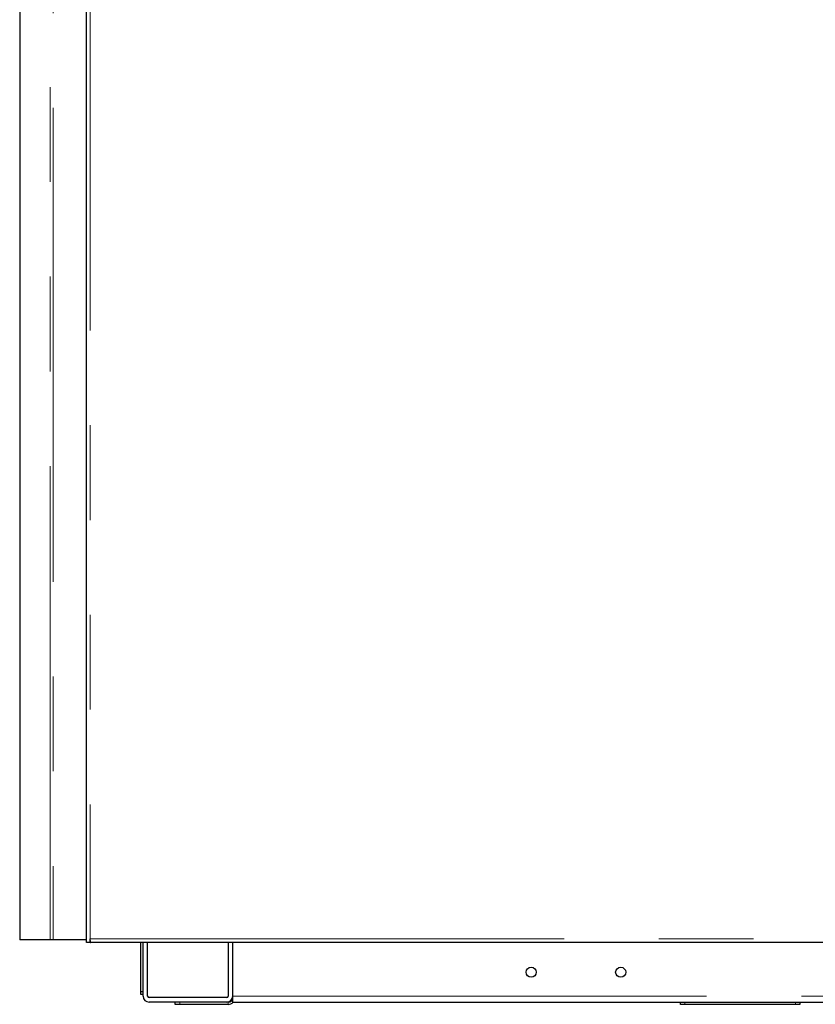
# Model space of a CAD drawing. Header units: millimetres. Extents: x 30 to 245, y 63 to 147.
# Tile 1 of 67: x 30 to 41, y 65 to 78. Entities that reach past the tile are written whole.
import ezdxf

# ---------------------------------------------------------------- set-up
doc = ezdxf.new("R2010")
doc.units = ezdxf.units.MM
doc.linetypes.add('PHANTOM', pattern=[12.7, 6.35, -1.27, 1.27, -1.27, 1.27, -1.27])

msp = doc.modelspace()

# ---------------------------------------------------------------- linework, layer by layer
at = {"color": 7, "linetype": 'Continuous', "lineweight": 25}
for p, q in [((30.795, 65.873), (30.795, 93.091)), ((29.901, 87.506), (29.901, 65.856)), ((30.311, 65.856), (29.901, 65.856)), ((30.35, 65.856), (30.311, 65.856)), ((30.795, 65.856), (30.35, 65.856)), ((30.795, 65.823), (30.795, 65.873)), ((30.845, 65.823), (30.845, 65.873)), ((30.845, 65.823), (30.795, 65.823)), ((30.845, 65.823), (30.852, 65.823)), ((50.595, 65.823), (30.852, 65.823)), ((31.525, 65.163), (31.525, 65.823)), ((31.555, 65.103), (31.555, 65.823)), ((31.615, 65.103), (31.615, 65.823)), ((32.695, 65.823), (32.695, 65.103)), ((32.755, 65.103), (32.755, 65.823)), ((31.525, 65.163), (31.555, 65.163)), ((31.525, 65.123), (31.525, 65.163)), ((31.555, 65.123), (31.525, 65.123)), ((32.675, 65.083), (31.635, 65.083)), ((32.755, 65.023), (32.755, 65.103)), ((32.675, 65.023), (31.635, 65.023)), ((31.985, 64.993), (31.985, 65.023)), ((32.045, 64.993), (31.985, 64.993)), ((32.695, 64.993), (32.045, 64.993)), ((32.695, 65.023), (32.675, 65.023)), ((32.755, 65.023), (44.274, 65.023)), ((38.755, 64.993), (38.755, 65.023)), ((38.815, 64.993), (38.755, 64.993)), ((40.295, 64.993), (38.815, 64.993)), ((40.355, 64.993), (40.295, 64.993)), ((40.355, 65.023), (40.355, 64.993))]:
    msp.add_line(p, q, dxfattribs=at)
at = {"color": 8, "linetype": 'PHANTOM', "lineweight": 18}
for p, q in [((30.845, 93.073), (30.845, 65.873)), ((30.311, 65.856), (30.311, 89.706)), ((30.35, 89.706), (30.35, 65.856)), ((30.845, 65.873), (50.545, 65.873)), ((32.755, 65.103), (64.165, 65.103)), ((32.045, 65.023), (32.045, 64.993)), ((32.695, 65.023), (32.695, 64.993)), ((38.815, 65.023), (38.815, 64.993)), ((40.295, 64.993), (40.295, 65.023))]:
    msp.add_line(p, q, dxfattribs=at)
at = {"color": 7, "linetype": 'Continuous', "lineweight": 25}
for centre in [(36.755, 65.423), (37.955, 65.423)]:
    msp.add_circle(centre, 0.068, dxfattribs=at)
for centre, radius, start, end in [((31.635, 65.103), 0.08, 180, 270), ((31.635, 65.103), 0.02, 180, 270), ((32.675, 65.103), 0.02, 270, 0), ((32.675, 65.103), 0.08, 270, 0), ((32.695, 65.083), 0.06, 270, 0), ((32.695, 65.083), 0.09, 270, 318.1897)]:
    msp.add_arc(centre, radius, start, end, dxfattribs=at)
msp.add_open_spline([(30.852, 65.823), (30.852, 65.824), (30.85, 65.826), (30.849, 65.837), (30.847, 65.854), (30.846, 65.867), (30.845, 65.873)], degree=3, knots=[0, 0, 0, 0, 0.250002, 0.499999, 0.749998, 1, 1, 1, 1], dxfattribs=at)

doc.saveas('drawing.dxf')
